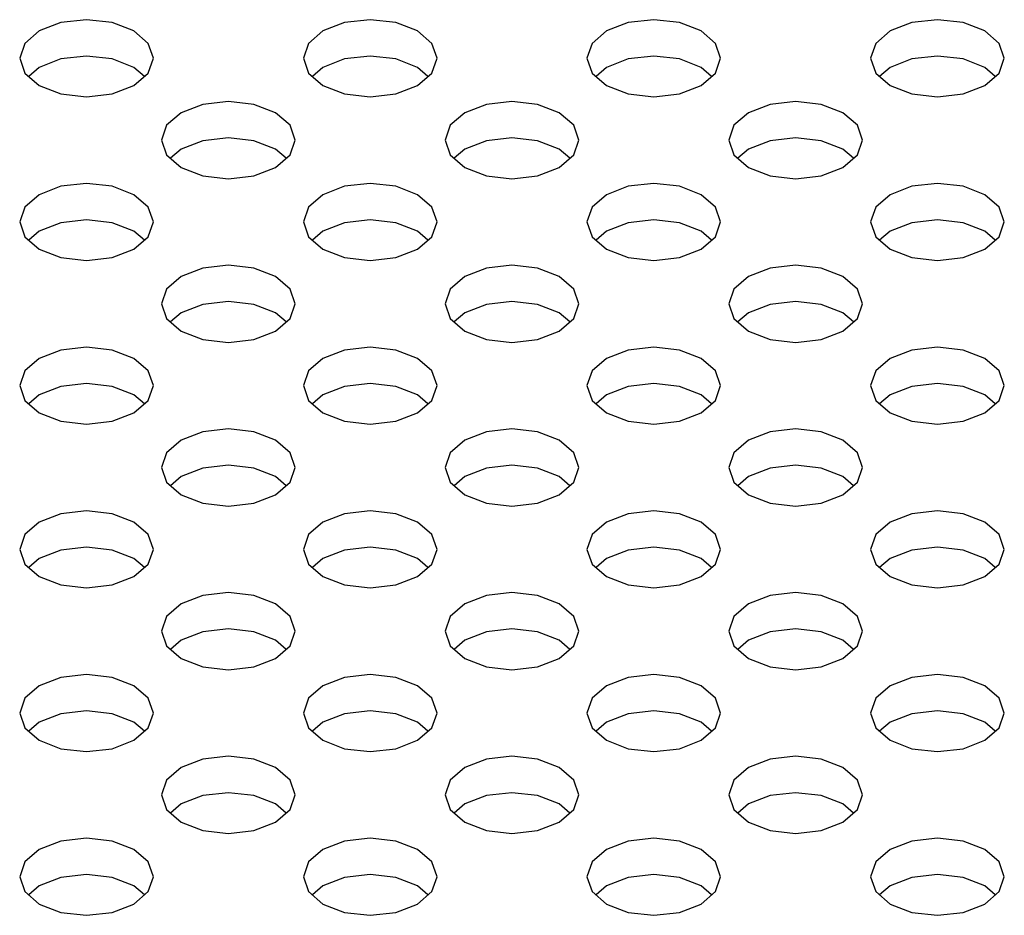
# Model space of a CAD drawing. Header units: inches. Extents: x 0 to 34, y 0 to 22.
# Tile 19 of 67: x 4.13 to 4.417, y 9.947 to 10.208. Entities that reach past the tile are written whole.
import ezdxf

# ---------------------------------------------------------------- set-up
doc = ezdxf.new("R2010")
doc.units = ezdxf.units.IN
doc.header["$LTSCALE"] = 1.87
doc.header["$MEASUREMENT"] = 0
doc.layers.get('0').update_dxf_attribs({"linetype": 'CONTINUOUS'})

msp = doc.modelspace()

# ---------------------------------------------------------------- linework, layer by layer
at = {"color": 2, "linetype": 'CONTINUOUS'}
for p, q in [((4.14231, 10.20697), (4.13599, 10.20454)), ((4.14975, 10.20783), (4.14231, 10.20697)), ((4.1572, 10.20697), (4.14975, 10.20783)), ((4.16351, 10.20454), (4.1572, 10.20697)), ((4.22487, 10.20697), (4.21856, 10.20454)), ((4.23232, 10.20783), (4.22487, 10.20697)), ((4.23977, 10.20697), (4.23232, 10.20783)), ((4.24608, 10.20454), (4.23977, 10.20697)), ((4.30744, 10.20697), (4.30112, 10.20454)), ((4.31488, 10.20783), (4.30744, 10.20697)), ((4.32233, 10.20697), (4.31488, 10.20783)), ((4.32864, 10.20454), (4.32233, 10.20697)), ((4.39, 10.20697), (4.38369, 10.20454)), ((4.39745, 10.20783), (4.39, 10.20697)), ((4.4049, 10.20697), (4.39745, 10.20783)), ((4.41121, 10.20454), (4.4049, 10.20697)), ((4.13599, 10.20454), (4.13177, 10.20089)), ((4.16773, 10.20089), (4.16351, 10.20454)), ((4.21856, 10.20454), (4.21434, 10.20089)), ((4.2503, 10.20089), (4.24608, 10.20454)), ((4.30112, 10.20454), (4.2969, 10.20089)), ((4.33286, 10.20089), (4.32864, 10.20454)), ((4.38369, 10.20454), (4.37947, 10.20089)), ((4.41543, 10.20089), (4.41121, 10.20454)), ((4.13177, 10.20089), (4.13029, 10.19659)), ((4.16921, 10.19659), (4.16773, 10.20089)), ((4.21434, 10.20089), (4.21286, 10.19659)), ((4.25178, 10.19659), (4.2503, 10.20089)), ((4.2969, 10.20089), (4.29542, 10.19659)), ((4.33434, 10.19659), (4.33286, 10.20089)), ((4.37947, 10.20089), (4.37799, 10.19659)), ((4.41691, 10.19659), (4.41543, 10.20089)), ((4.13029, 10.19659), (4.13177, 10.19229)), ((4.14231, 10.19638), (4.13599, 10.19394)), ((4.14975, 10.19723), (4.14231, 10.19638)), ((4.1572, 10.19638), (4.14975, 10.19723)), ((4.16351, 10.19394), (4.1572, 10.19638)), ((4.16773, 10.19229), (4.16921, 10.19659)), ((4.21286, 10.19659), (4.21434, 10.19229)), ((4.22487, 10.19638), (4.21856, 10.19394)), ((4.23232, 10.19723), (4.22487, 10.19638)), ((4.23977, 10.19638), (4.23232, 10.19723)), ((4.24608, 10.19394), (4.23977, 10.19638)), ((4.2503, 10.19229), (4.25178, 10.19659)), ((4.29542, 10.19659), (4.2969, 10.19229)), ((4.30744, 10.19638), (4.30112, 10.19394)), ((4.31488, 10.19723), (4.30744, 10.19638)), ((4.32233, 10.19638), (4.31488, 10.19723)), ((4.32864, 10.19394), (4.32233, 10.19638)), ((4.33286, 10.19229), (4.33434, 10.19659)), ((4.37799, 10.19659), (4.37947, 10.19229)), ((4.39, 10.19638), (4.38369, 10.19394)), ((4.39745, 10.19723), (4.39, 10.19638)), ((4.4049, 10.19638), (4.39745, 10.19723)), ((4.41121, 10.19394), (4.4049, 10.19638)), ((4.41543, 10.19229), (4.41691, 10.19659)), ((4.13177, 10.19229), (4.13599, 10.18865)), ((4.13599, 10.19394), (4.13293, 10.19129)), ((4.16658, 10.19129), (4.16351, 10.19394)), ((4.16351, 10.18865), (4.16773, 10.19229)), ((4.21434, 10.19229), (4.21856, 10.18865)), ((4.21856, 10.19394), (4.21549, 10.19129)), ((4.24914, 10.19129), (4.24608, 10.19394)), ((4.24608, 10.18865), (4.2503, 10.19229)), ((4.2969, 10.19229), (4.30112, 10.18865)), ((4.30112, 10.19394), (4.29806, 10.19129)), ((4.33171, 10.19129), (4.32864, 10.19394)), ((4.32864, 10.18865), (4.33286, 10.19229)), ((4.37947, 10.19229), (4.38369, 10.18865)), ((4.38369, 10.19394), (4.38062, 10.19129)), ((4.41427, 10.19129), (4.41121, 10.19394)), ((4.41121, 10.18865), (4.41543, 10.19229)), ((4.13599, 10.18865), (4.14231, 10.18621)), ((4.1572, 10.18621), (4.16351, 10.18865)), ((4.21856, 10.18865), (4.22487, 10.18621)), ((4.23977, 10.18621), (4.24608, 10.18865)), ((4.30112, 10.18865), (4.30744, 10.18621)), ((4.32233, 10.18621), (4.32864, 10.18865)), ((4.38369, 10.18865), (4.39, 10.18621)), ((4.4049, 10.18621), (4.41121, 10.18865)), ((4.14231, 10.18621), (4.14975, 10.18535)), ((4.14975, 10.18535), (4.1572, 10.18621)), ((4.19104, 10.18399), (4.18359, 10.18314)), ((4.19848, 10.18314), (4.19104, 10.18399)), ((4.22487, 10.18621), (4.23232, 10.18535)), ((4.23232, 10.18535), (4.23977, 10.18621)), ((4.2736, 10.18399), (4.26615, 10.18314)), ((4.28105, 10.18314), (4.2736, 10.18399)), ((4.30744, 10.18621), (4.31488, 10.18535)), ((4.31488, 10.18535), (4.32233, 10.18621)), ((4.35617, 10.18399), (4.34872, 10.18314)), ((4.36361, 10.18314), (4.35617, 10.18399)), ((4.39, 10.18621), (4.39745, 10.18535)), ((4.39745, 10.18535), (4.4049, 10.18621)), ((4.17727, 10.1807), (4.17306, 10.17706)), ((4.18359, 10.18314), (4.17727, 10.1807)), ((4.2048, 10.1807), (4.19848, 10.18314)), ((4.20901, 10.17706), (4.2048, 10.1807)), ((4.25984, 10.1807), (4.25562, 10.17706)), ((4.26615, 10.18314), (4.25984, 10.1807)), ((4.28736, 10.1807), (4.28105, 10.18314)), ((4.29158, 10.17706), (4.28736, 10.1807)), ((4.3424, 10.1807), (4.33819, 10.17706)), ((4.34872, 10.18314), (4.3424, 10.1807)), ((4.36993, 10.1807), (4.36361, 10.18314)), ((4.37414, 10.17706), (4.36993, 10.1807)), ((4.17306, 10.17706), (4.17157, 10.17276)), ((4.2105, 10.17276), (4.20901, 10.17706)), ((4.25562, 10.17706), (4.25414, 10.17276)), ((4.29306, 10.17276), (4.29158, 10.17706)), ((4.33819, 10.17706), (4.3367, 10.17276)), ((4.37563, 10.17276), (4.37414, 10.17706)), ((4.17157, 10.17276), (4.17306, 10.16846)), ((4.18359, 10.17254), (4.17727, 10.17011)), ((4.19104, 10.1734), (4.18359, 10.17254)), ((4.19848, 10.17254), (4.19104, 10.1734)), ((4.2048, 10.17011), (4.19848, 10.17254)), ((4.20901, 10.16846), (4.2105, 10.17276)), ((4.25414, 10.17276), (4.25562, 10.16846)), ((4.26615, 10.17254), (4.25984, 10.17011)), ((4.2736, 10.1734), (4.26615, 10.17254)), ((4.28105, 10.17254), (4.2736, 10.1734)), ((4.28736, 10.17011), (4.28105, 10.17254)), ((4.29158, 10.16846), (4.29306, 10.17276)), ((4.3367, 10.17276), (4.33819, 10.16846)), ((4.34872, 10.17254), (4.3424, 10.17011)), ((4.35617, 10.1734), (4.34872, 10.17254)), ((4.36361, 10.17254), (4.35617, 10.1734)), ((4.36993, 10.17011), (4.36361, 10.17254)), ((4.37414, 10.16846), (4.37563, 10.17276)), ((4.17727, 10.17011), (4.17421, 10.16746)), ((4.20786, 10.16746), (4.2048, 10.17011)), ((4.25984, 10.17011), (4.25677, 10.16746)), ((4.29043, 10.16746), (4.28736, 10.17011)), ((4.3424, 10.17011), (4.33934, 10.16746)), ((4.37299, 10.16746), (4.36993, 10.17011)), ((4.17306, 10.16846), (4.17727, 10.16481)), ((4.2048, 10.16481), (4.20901, 10.16846)), ((4.25562, 10.16846), (4.25984, 10.16481)), ((4.28736, 10.16481), (4.29158, 10.16846)), ((4.33819, 10.16846), (4.3424, 10.16481)), ((4.36993, 10.16481), (4.37414, 10.16846)), ((4.17727, 10.16481), (4.18359, 10.16237)), ((4.19848, 10.16237), (4.2048, 10.16481)), ((4.25984, 10.16481), (4.26615, 10.16237)), ((4.28105, 10.16237), (4.28736, 10.16481)), ((4.3424, 10.16481), (4.34872, 10.16237)), ((4.36361, 10.16237), (4.36993, 10.16481)), ((4.18359, 10.16237), (4.19104, 10.16152)), ((4.19104, 10.16152), (4.19848, 10.16237)), ((4.26615, 10.16237), (4.2736, 10.16152)), ((4.2736, 10.16152), (4.28105, 10.16237)), ((4.34872, 10.16237), (4.35617, 10.16152)), ((4.35617, 10.16152), (4.36361, 10.16237)), ((4.14231, 10.1593), (4.13599, 10.15686)), ((4.14975, 10.16016), (4.14231, 10.1593)), ((4.1572, 10.1593), (4.14975, 10.16016)), ((4.16351, 10.15686), (4.1572, 10.1593)), ((4.22487, 10.1593), (4.21856, 10.15686)), ((4.23232, 10.16016), (4.22487, 10.1593)), ((4.23977, 10.1593), (4.23232, 10.16016)), ((4.24608, 10.15686), (4.23977, 10.1593)), ((4.30744, 10.1593), (4.30112, 10.15686)), ((4.31488, 10.16016), (4.30744, 10.1593)), ((4.32233, 10.1593), (4.31488, 10.16016)), ((4.32864, 10.15686), (4.32233, 10.1593)), ((4.39, 10.1593), (4.38369, 10.15686)), ((4.39745, 10.16016), (4.39, 10.1593)), ((4.4049, 10.1593), (4.39745, 10.16016)), ((4.41121, 10.15686), (4.4049, 10.1593)), ((4.13599, 10.15686), (4.13177, 10.15322)), ((4.16773, 10.15322), (4.16351, 10.15686)), ((4.21856, 10.15686), (4.21434, 10.15322)), ((4.2503, 10.15322), (4.24608, 10.15686)), ((4.30112, 10.15686), (4.2969, 10.15322)), ((4.33286, 10.15322), (4.32864, 10.15686)), ((4.38369, 10.15686), (4.37947, 10.15322)), ((4.41543, 10.15322), (4.41121, 10.15686)), ((4.13177, 10.15322), (4.13029, 10.14892)), ((4.16921, 10.14892), (4.16773, 10.15322)), ((4.21434, 10.15322), (4.21286, 10.14892)), ((4.25178, 10.14892), (4.2503, 10.15322)), ((4.2969, 10.15322), (4.29542, 10.14892)), ((4.33434, 10.14892), (4.33286, 10.15322)), ((4.37947, 10.15322), (4.37799, 10.14892)), ((4.41691, 10.14892), (4.41543, 10.15322)), ((4.14975, 10.14956), (4.14231, 10.14871)), ((4.1572, 10.14871), (4.14975, 10.14956)), ((4.23232, 10.14956), (4.22487, 10.14871)), ((4.23977, 10.14871), (4.23232, 10.14956)), ((4.31488, 10.14956), (4.30744, 10.14871)), ((4.32233, 10.14871), (4.31488, 10.14956)), ((4.39745, 10.14956), (4.39, 10.14871)), ((4.4049, 10.14871), (4.39745, 10.14956)), ((4.13029, 10.14892), (4.13177, 10.14462)), ((4.13599, 10.14627), (4.13293, 10.14362)), ((4.14231, 10.14871), (4.13599, 10.14627)), ((4.16351, 10.14627), (4.1572, 10.14871)), ((4.16658, 10.14362), (4.16351, 10.14627)), ((4.16773, 10.14462), (4.16921, 10.14892)), ((4.21286, 10.14892), (4.21434, 10.14462)), ((4.21856, 10.14627), (4.21549, 10.14362)), ((4.22487, 10.14871), (4.21856, 10.14627)), ((4.24608, 10.14627), (4.23977, 10.14871)), ((4.24914, 10.14362), (4.24608, 10.14627)), ((4.2503, 10.14462), (4.25178, 10.14892)), ((4.29542, 10.14892), (4.2969, 10.14462)), ((4.30112, 10.14627), (4.29806, 10.14362)), ((4.30744, 10.14871), (4.30112, 10.14627)), ((4.32864, 10.14627), (4.32233, 10.14871)), ((4.33171, 10.14362), (4.32864, 10.14627)), ((4.33286, 10.14462), (4.33434, 10.14892)), ((4.37799, 10.14892), (4.37947, 10.14462)), ((4.38369, 10.14627), (4.38062, 10.14362)), ((4.39, 10.14871), (4.38369, 10.14627)), ((4.41121, 10.14627), (4.4049, 10.14871)), ((4.41427, 10.14362), (4.41121, 10.14627)), ((4.41543, 10.14462), (4.41691, 10.14892)), ((4.13177, 10.14462), (4.13599, 10.14097)), ((4.16351, 10.14097), (4.16773, 10.14462)), ((4.21434, 10.14462), (4.21856, 10.14097)), ((4.24608, 10.14097), (4.2503, 10.14462)), ((4.2969, 10.14462), (4.30112, 10.14097)), ((4.32864, 10.14097), (4.33286, 10.14462)), ((4.37947, 10.14462), (4.38369, 10.14097)), ((4.41121, 10.14097), (4.41543, 10.14462)), ((4.13599, 10.14097), (4.14231, 10.13854)), ((4.1572, 10.13854), (4.16351, 10.14097)), ((4.21856, 10.14097), (4.22487, 10.13854)), ((4.23977, 10.13854), (4.24608, 10.14097)), ((4.30112, 10.14097), (4.30744, 10.13854)), ((4.32233, 10.13854), (4.32864, 10.14097)), ((4.38369, 10.14097), (4.39, 10.13854)), ((4.4049, 10.13854), (4.41121, 10.14097)), ((4.14231, 10.13854), (4.14975, 10.13768)), ((4.14975, 10.13768), (4.1572, 10.13854)), ((4.22487, 10.13854), (4.23232, 10.13768)), ((4.23232, 10.13768), (4.23977, 10.13854)), ((4.30744, 10.13854), (4.31488, 10.13768)), ((4.31488, 10.13768), (4.32233, 10.13854)), ((4.39, 10.13854), (4.39745, 10.13768)), ((4.39745, 10.13768), (4.4049, 10.13854)), ((4.18359, 10.13546), (4.17727, 10.13303)), ((4.19104, 10.13632), (4.18359, 10.13546)), ((4.19848, 10.13546), (4.19104, 10.13632)), ((4.2048, 10.13303), (4.19848, 10.13546)), ((4.26615, 10.13546), (4.25984, 10.13303)), ((4.2736, 10.13632), (4.26615, 10.13546)), ((4.28105, 10.13546), (4.2736, 10.13632)), ((4.28736, 10.13303), (4.28105, 10.13546)), ((4.34872, 10.13546), (4.3424, 10.13303)), ((4.35617, 10.13632), (4.34872, 10.13546)), ((4.36361, 10.13546), (4.35617, 10.13632)), ((4.36993, 10.13303), (4.36361, 10.13546)), ((4.17727, 10.13303), (4.17306, 10.12938)), ((4.20901, 10.12938), (4.2048, 10.13303)), ((4.25984, 10.13303), (4.25562, 10.12938)), ((4.29158, 10.12938), (4.28736, 10.13303)), ((4.3424, 10.13303), (4.33819, 10.12938)), ((4.37414, 10.12938), (4.36993, 10.13303)), ((4.17306, 10.12938), (4.17157, 10.12508)), ((4.2105, 10.12508), (4.20901, 10.12938)), ((4.25562, 10.12938), (4.25414, 10.12508)), ((4.29306, 10.12508), (4.29158, 10.12938)), ((4.33819, 10.12938), (4.3367, 10.12508)), ((4.37563, 10.12508), (4.37414, 10.12938)), ((4.17157, 10.12508), (4.17306, 10.12078)), ((4.18359, 10.12487), (4.17727, 10.12244)), ((4.19104, 10.12573), (4.18359, 10.12487)), ((4.19848, 10.12487), (4.19104, 10.12573)), ((4.2048, 10.12244), (4.19848, 10.12487)), ((4.20901, 10.12078), (4.2105, 10.12508)), ((4.25414, 10.12508), (4.25562, 10.12078)), ((4.26615, 10.12487), (4.25984, 10.12244)), ((4.2736, 10.12573), (4.26615, 10.12487)), ((4.28105, 10.12487), (4.2736, 10.12573)), ((4.28736, 10.12244), (4.28105, 10.12487)), ((4.29158, 10.12078), (4.29306, 10.12508)), ((4.3367, 10.12508), (4.33819, 10.12078)), ((4.34872, 10.12487), (4.3424, 10.12244)), ((4.35617, 10.12573), (4.34872, 10.12487)), ((4.36361, 10.12487), (4.35617, 10.12573)), ((4.36993, 10.12244), (4.36361, 10.12487)), ((4.37414, 10.12078), (4.37563, 10.12508)), ((4.17306, 10.12078), (4.17727, 10.11714)), ((4.17727, 10.12244), (4.17421, 10.11979)), ((4.20786, 10.11979), (4.2048, 10.12244)), ((4.2048, 10.11714), (4.20901, 10.12078)), ((4.25562, 10.12078), (4.25984, 10.11714)), ((4.25984, 10.12244), (4.25677, 10.11979)), ((4.29043, 10.11979), (4.28736, 10.12244)), ((4.28736, 10.11714), (4.29158, 10.12078)), ((4.33819, 10.12078), (4.3424, 10.11714)), ((4.3424, 10.12244), (4.33934, 10.11979)), ((4.37299, 10.11979), (4.36993, 10.12244)), ((4.36993, 10.11714), (4.37414, 10.12078)), ((4.17727, 10.11714), (4.18359, 10.1147)), ((4.18359, 10.1147), (4.19104, 10.11385)), ((4.19104, 10.11385), (4.19848, 10.1147)), ((4.19848, 10.1147), (4.2048, 10.11714)), ((4.25984, 10.11714), (4.26615, 10.1147)), ((4.26615, 10.1147), (4.2736, 10.11385)), ((4.2736, 10.11385), (4.28105, 10.1147)), ((4.28105, 10.1147), (4.28736, 10.11714)), ((4.3424, 10.11714), (4.34872, 10.1147)), ((4.34872, 10.1147), (4.35617, 10.11385)), ((4.35617, 10.11385), (4.36361, 10.1147)), ((4.36361, 10.1147), (4.36993, 10.11714)), ((4.14975, 10.11248), (4.14231, 10.11163)), ((4.1572, 10.11163), (4.14975, 10.11248)), ((4.23232, 10.11248), (4.22487, 10.11163)), ((4.23977, 10.11163), (4.23232, 10.11248)), ((4.31488, 10.11248), (4.30744, 10.11163)), ((4.32233, 10.11163), (4.31488, 10.11248)), ((4.39745, 10.11248), (4.39, 10.11163)), ((4.4049, 10.11163), (4.39745, 10.11248)), ((4.13599, 10.10919), (4.13177, 10.10555)), ((4.14231, 10.11163), (4.13599, 10.10919)), ((4.16351, 10.10919), (4.1572, 10.11163)), ((4.16773, 10.10555), (4.16351, 10.10919)), ((4.21856, 10.10919), (4.21434, 10.10555)), ((4.22487, 10.11163), (4.21856, 10.10919)), ((4.24608, 10.10919), (4.23977, 10.11163)), ((4.2503, 10.10555), (4.24608, 10.10919)), ((4.30112, 10.10919), (4.2969, 10.10555)), ((4.30744, 10.11163), (4.30112, 10.10919)), ((4.32864, 10.10919), (4.32233, 10.11163)), ((4.33286, 10.10555), (4.32864, 10.10919)), ((4.38369, 10.10919), (4.37947, 10.10555)), ((4.39, 10.11163), (4.38369, 10.10919)), ((4.41121, 10.10919), (4.4049, 10.11163)), ((4.41543, 10.10555), (4.41121, 10.10919)), ((4.13177, 10.10555), (4.13029, 10.10125)), ((4.16921, 10.10125), (4.16773, 10.10555)), ((4.21434, 10.10555), (4.21286, 10.10125)), ((4.25178, 10.10125), (4.2503, 10.10555)), ((4.2969, 10.10555), (4.29542, 10.10125)), ((4.33434, 10.10125), (4.33286, 10.10555)), ((4.37947, 10.10555), (4.37799, 10.10125)), ((4.41691, 10.10125), (4.41543, 10.10555)), ((4.13029, 10.10125), (4.13177, 10.09695)), ((4.14231, 10.10104), (4.13599, 10.0986)), ((4.14975, 10.10189), (4.14231, 10.10104)), ((4.1572, 10.10104), (4.14975, 10.10189)), ((4.16351, 10.0986), (4.1572, 10.10104)), ((4.16773, 10.09695), (4.16921, 10.10125)), ((4.21286, 10.10125), (4.21434, 10.09695)), ((4.22487, 10.10104), (4.21856, 10.0986)), ((4.23232, 10.10189), (4.22487, 10.10104)), ((4.23977, 10.10104), (4.23232, 10.10189)), ((4.24608, 10.0986), (4.23977, 10.10104)), ((4.2503, 10.09695), (4.25178, 10.10125)), ((4.29542, 10.10125), (4.2969, 10.09695)), ((4.30744, 10.10104), (4.30112, 10.0986)), ((4.31488, 10.10189), (4.30744, 10.10104)), ((4.32233, 10.10104), (4.31488, 10.10189)), ((4.32864, 10.0986), (4.32233, 10.10104)), ((4.33286, 10.09695), (4.33434, 10.10125)), ((4.37799, 10.10125), (4.37947, 10.09695)), ((4.39, 10.10104), (4.38369, 10.0986)), ((4.39745, 10.10189), (4.39, 10.10104)), ((4.4049, 10.10104), (4.39745, 10.10189)), ((4.41121, 10.0986), (4.4049, 10.10104)), ((4.41543, 10.09695), (4.41691, 10.10125)), ((4.13599, 10.0986), (4.13293, 10.09595)), ((4.16658, 10.09595), (4.16351, 10.0986)), ((4.21856, 10.0986), (4.21549, 10.09595)), ((4.24914, 10.09595), (4.24608, 10.0986)), ((4.30112, 10.0986), (4.29806, 10.09595)), ((4.33171, 10.09595), (4.32864, 10.0986)), ((4.38369, 10.0986), (4.38062, 10.09595)), ((4.41427, 10.09595), (4.41121, 10.0986)), ((4.13177, 10.09695), (4.13599, 10.0933)), ((4.16351, 10.0933), (4.16773, 10.09695)), ((4.21434, 10.09695), (4.21856, 10.0933)), ((4.24608, 10.0933), (4.2503, 10.09695)), ((4.2969, 10.09695), (4.30112, 10.0933)), ((4.32864, 10.0933), (4.33286, 10.09695)), ((4.37947, 10.09695), (4.38369, 10.0933)), ((4.41121, 10.0933), (4.41543, 10.09695)), ((4.13599, 10.0933), (4.14231, 10.09087)), ((4.1572, 10.09087), (4.16351, 10.0933)), ((4.21856, 10.0933), (4.22487, 10.09087)), ((4.23977, 10.09087), (4.24608, 10.0933)), ((4.30112, 10.0933), (4.30744, 10.09087)), ((4.32233, 10.09087), (4.32864, 10.0933)), ((4.38369, 10.0933), (4.39, 10.09087)), ((4.4049, 10.09087), (4.41121, 10.0933)), ((4.14231, 10.09087), (4.14975, 10.09001)), ((4.14975, 10.09001), (4.1572, 10.09087)), ((4.22487, 10.09087), (4.23232, 10.09001)), ((4.23232, 10.09001), (4.23977, 10.09087)), ((4.30744, 10.09087), (4.31488, 10.09001)), ((4.31488, 10.09001), (4.32233, 10.09087)), ((4.39, 10.09087), (4.39745, 10.09001)), ((4.39745, 10.09001), (4.4049, 10.09087)), ((4.18359, 10.08779), (4.17727, 10.08536)), ((4.19104, 10.08865), (4.18359, 10.08779)), ((4.19848, 10.08779), (4.19104, 10.08865)), ((4.2048, 10.08536), (4.19848, 10.08779)), ((4.26615, 10.08779), (4.25984, 10.08536)), ((4.2736, 10.08865), (4.26615, 10.08779)), ((4.28105, 10.08779), (4.2736, 10.08865)), ((4.28736, 10.08536), (4.28105, 10.08779)), ((4.34872, 10.08779), (4.3424, 10.08536)), ((4.35617, 10.08865), (4.34872, 10.08779)), ((4.36361, 10.08779), (4.35617, 10.08865)), ((4.36993, 10.08536), (4.36361, 10.08779)), ((4.17727, 10.08536), (4.17306, 10.08171)), ((4.20901, 10.08171), (4.2048, 10.08536)), ((4.25984, 10.08536), (4.25562, 10.08171)), ((4.29158, 10.08171), (4.28736, 10.08536)), ((4.3424, 10.08536), (4.33819, 10.08171)), ((4.37414, 10.08171), (4.36993, 10.08536)), ((4.17306, 10.08171), (4.17157, 10.07741)), ((4.2105, 10.07741), (4.20901, 10.08171)), ((4.25562, 10.08171), (4.25414, 10.07741)), ((4.29306, 10.07741), (4.29158, 10.08171)), ((4.33819, 10.08171), (4.3367, 10.07741)), ((4.37563, 10.07741), (4.37414, 10.08171)), ((4.19104, 10.07806), (4.18359, 10.0772)), ((4.19848, 10.0772), (4.19104, 10.07806)), ((4.2736, 10.07806), (4.26615, 10.0772)), ((4.28105, 10.0772), (4.2736, 10.07806)), ((4.35617, 10.07806), (4.34872, 10.0772)), ((4.36361, 10.0772), (4.35617, 10.07806)), ((4.17157, 10.07741), (4.17306, 10.07311)), ((4.17727, 10.07476), (4.17421, 10.07212)), ((4.18359, 10.0772), (4.17727, 10.07476)), ((4.2048, 10.07476), (4.19848, 10.0772)), ((4.20786, 10.07212), (4.2048, 10.07476)), ((4.20901, 10.07311), (4.2105, 10.07741)), ((4.25414, 10.07741), (4.25562, 10.07311)), ((4.25984, 10.07476), (4.25677, 10.07212)), ((4.26615, 10.0772), (4.25984, 10.07476)), ((4.28736, 10.07476), (4.28105, 10.0772)), ((4.29043, 10.07212), (4.28736, 10.07476)), ((4.29158, 10.07311), (4.29306, 10.07741)), ((4.3367, 10.07741), (4.33819, 10.07311)), ((4.3424, 10.07476), (4.33934, 10.07212)), ((4.34872, 10.0772), (4.3424, 10.07476)), ((4.36993, 10.07476), (4.36361, 10.0772)), ((4.37299, 10.07212), (4.36993, 10.07476)), ((4.37414, 10.07311), (4.37563, 10.07741)), ((4.17306, 10.07311), (4.17727, 10.06947)), ((4.2048, 10.06947), (4.20901, 10.07311)), ((4.25562, 10.07311), (4.25984, 10.06947)), ((4.28736, 10.06947), (4.29158, 10.07311)), ((4.33819, 10.07311), (4.3424, 10.06947)), ((4.36993, 10.06947), (4.37414, 10.07311)), ((4.17727, 10.06947), (4.18359, 10.06703)), ((4.19848, 10.06703), (4.2048, 10.06947)), ((4.25984, 10.06947), (4.26615, 10.06703)), ((4.28105, 10.06703), (4.28736, 10.06947)), ((4.3424, 10.06947), (4.34872, 10.06703)), ((4.36361, 10.06703), (4.36993, 10.06947)), ((4.18359, 10.06703), (4.19104, 10.06618)), ((4.19104, 10.06618), (4.19848, 10.06703)), ((4.26615, 10.06703), (4.2736, 10.06618)), ((4.2736, 10.06618), (4.28105, 10.06703)), ((4.34872, 10.06703), (4.35617, 10.06618)), ((4.35617, 10.06618), (4.36361, 10.06703)), ((4.14231, 10.06396), (4.13599, 10.06152)), ((4.14975, 10.06481), (4.14231, 10.06396)), ((4.1572, 10.06396), (4.14975, 10.06481)), ((4.16351, 10.06152), (4.1572, 10.06396)), ((4.22487, 10.06396), (4.21856, 10.06152)), ((4.23232, 10.06481), (4.22487, 10.06396)), ((4.23977, 10.06396), (4.23232, 10.06481)), ((4.24608, 10.06152), (4.23977, 10.06396)), ((4.30744, 10.06396), (4.30112, 10.06152)), ((4.31488, 10.06481), (4.30744, 10.06396)), ((4.32233, 10.06396), (4.31488, 10.06481)), ((4.32864, 10.06152), (4.32233, 10.06396)), ((4.39, 10.06396), (4.38369, 10.06152)), ((4.39745, 10.06481), (4.39, 10.06396)), ((4.4049, 10.06396), (4.39745, 10.06481)), ((4.41121, 10.06152), (4.4049, 10.06396)), ((4.13599, 10.06152), (4.13177, 10.05788)), ((4.16773, 10.05788), (4.16351, 10.06152)), ((4.21856, 10.06152), (4.21434, 10.05788)), ((4.2503, 10.05788), (4.24608, 10.06152)), ((4.30112, 10.06152), (4.2969, 10.05788)), ((4.33286, 10.05788), (4.32864, 10.06152)), ((4.38369, 10.06152), (4.37947, 10.05788)), ((4.41543, 10.05788), (4.41121, 10.06152)), ((4.13177, 10.05788), (4.13029, 10.05358)), ((4.16921, 10.05358), (4.16773, 10.05788)), ((4.21434, 10.05788), (4.21286, 10.05358)), ((4.25178, 10.05358), (4.2503, 10.05788)), ((4.2969, 10.05788), (4.29542, 10.05358)), ((4.33434, 10.05358), (4.33286, 10.05788)), ((4.37947, 10.05788), (4.37799, 10.05358)), ((4.41691, 10.05358), (4.41543, 10.05788)), ((4.13029, 10.05358), (4.13177, 10.04928)), ((4.14231, 10.05336), (4.13599, 10.05093)), ((4.14975, 10.05422), (4.14231, 10.05336)), ((4.1572, 10.05336), (4.14975, 10.05422)), ((4.16351, 10.05093), (4.1572, 10.05336)), ((4.16773, 10.04928), (4.16921, 10.05358)), ((4.21286, 10.05358), (4.21434, 10.04928)), ((4.22487, 10.05336), (4.21856, 10.05093)), ((4.23232, 10.05422), (4.22487, 10.05336)), ((4.23977, 10.05336), (4.23232, 10.05422)), ((4.24608, 10.05093), (4.23977, 10.05336)), ((4.2503, 10.04928), (4.25178, 10.05358)), ((4.29542, 10.05358), (4.2969, 10.04928)), ((4.30744, 10.05336), (4.30112, 10.05093)), ((4.31488, 10.05422), (4.30744, 10.05336)), ((4.32233, 10.05336), (4.31488, 10.05422)), ((4.32864, 10.05093), (4.32233, 10.05336)), ((4.33286, 10.04928), (4.33434, 10.05358)), ((4.37799, 10.05358), (4.37947, 10.04928)), ((4.39, 10.05336), (4.38369, 10.05093)), ((4.39745, 10.05422), (4.39, 10.05336)), ((4.4049, 10.05336), (4.39745, 10.05422)), ((4.41121, 10.05093), (4.4049, 10.05336)), ((4.41543, 10.04928), (4.41691, 10.05358)), ((4.13177, 10.04928), (4.13599, 10.04563)), ((4.13599, 10.05093), (4.13293, 10.04828)), ((4.16658, 10.04828), (4.16351, 10.05093)), ((4.16351, 10.04563), (4.16773, 10.04928)), ((4.21434, 10.04928), (4.21856, 10.04563)), ((4.21856, 10.05093), (4.21549, 10.04828)), ((4.24914, 10.04828), (4.24608, 10.05093)), ((4.24608, 10.04563), (4.2503, 10.04928)), ((4.2969, 10.04928), (4.30112, 10.04563)), ((4.30112, 10.05093), (4.29806, 10.04828)), ((4.33171, 10.04828), (4.32864, 10.05093)), ((4.32864, 10.04563), (4.33286, 10.04928)), ((4.37947, 10.04928), (4.38369, 10.04563)), ((4.38369, 10.05093), (4.38062, 10.04828)), ((4.41427, 10.04828), (4.41121, 10.05093)), ((4.41121, 10.04563), (4.41543, 10.04928)), ((4.13599, 10.04563), (4.14231, 10.0432)), ((4.14231, 10.0432), (4.14975, 10.04234)), ((4.14975, 10.04234), (4.1572, 10.0432)), ((4.1572, 10.0432), (4.16351, 10.04563)), ((4.21856, 10.04563), (4.22487, 10.0432)), ((4.22487, 10.0432), (4.23232, 10.04234)), ((4.23232, 10.04234), (4.23977, 10.0432)), ((4.23977, 10.0432), (4.24608, 10.04563)), ((4.30112, 10.04563), (4.30744, 10.0432)), ((4.30744, 10.0432), (4.31488, 10.04234)), ((4.31488, 10.04234), (4.32233, 10.0432)), ((4.32233, 10.0432), (4.32864, 10.04563)), ((4.38369, 10.04563), (4.39, 10.0432)), ((4.39, 10.0432), (4.39745, 10.04234)), ((4.39745, 10.04234), (4.4049, 10.0432)), ((4.4049, 10.0432), (4.41121, 10.04563)), ((4.19104, 10.04098), (4.18359, 10.04012)), ((4.19848, 10.04012), (4.19104, 10.04098)), ((4.2736, 10.04098), (4.26615, 10.04012)), ((4.28105, 10.04012), (4.2736, 10.04098)), ((4.35617, 10.04098), (4.34872, 10.04012)), ((4.36361, 10.04012), (4.35617, 10.04098)), ((4.17727, 10.03769), (4.17306, 10.03404)), ((4.18359, 10.04012), (4.17727, 10.03769)), ((4.2048, 10.03769), (4.19848, 10.04012)), ((4.20901, 10.03404), (4.2048, 10.03769)), ((4.25984, 10.03769), (4.25562, 10.03404)), ((4.26615, 10.04012), (4.25984, 10.03769)), ((4.28736, 10.03769), (4.28105, 10.04012)), ((4.29158, 10.03404), (4.28736, 10.03769)), ((4.3424, 10.03769), (4.33819, 10.03404)), ((4.34872, 10.04012), (4.3424, 10.03769)), ((4.36993, 10.03769), (4.36361, 10.04012)), ((4.37414, 10.03404), (4.36993, 10.03769)), ((4.17306, 10.03404), (4.17157, 10.02974)), ((4.2105, 10.02974), (4.20901, 10.03404)), ((4.25562, 10.03404), (4.25414, 10.02974)), ((4.29306, 10.02974), (4.29158, 10.03404)), ((4.33819, 10.03404), (4.3367, 10.02974)), ((4.37563, 10.02974), (4.37414, 10.03404)), ((4.17157, 10.02974), (4.17306, 10.02544)), ((4.18359, 10.02953), (4.17727, 10.02709)), ((4.19104, 10.03038), (4.18359, 10.02953)), ((4.19848, 10.02953), (4.19104, 10.03038)), ((4.2048, 10.02709), (4.19848, 10.02953)), ((4.20901, 10.02544), (4.2105, 10.02974)), ((4.25414, 10.02974), (4.25562, 10.02544)), ((4.26615, 10.02953), (4.25984, 10.02709)), ((4.2736, 10.03038), (4.26615, 10.02953)), ((4.28105, 10.02953), (4.2736, 10.03038)), ((4.28736, 10.02709), (4.28105, 10.02953)), ((4.29158, 10.02544), (4.29306, 10.02974)), ((4.3367, 10.02974), (4.33819, 10.02544)), ((4.34872, 10.02953), (4.3424, 10.02709)), ((4.35617, 10.03038), (4.34872, 10.02953)), ((4.36361, 10.02953), (4.35617, 10.03038)), ((4.36993, 10.02709), (4.36361, 10.02953)), ((4.37414, 10.02544), (4.37563, 10.02974)), ((4.17727, 10.02709), (4.17421, 10.02444)), ((4.20786, 10.02444), (4.2048, 10.02709)), ((4.25984, 10.02709), (4.25677, 10.02444)), ((4.29043, 10.02444), (4.28736, 10.02709)), ((4.3424, 10.02709), (4.33934, 10.02444)), ((4.37299, 10.02444), (4.36993, 10.02709)), ((4.17306, 10.02544), (4.17727, 10.0218)), ((4.2048, 10.0218), (4.20901, 10.02544)), ((4.25562, 10.02544), (4.25984, 10.0218)), ((4.28736, 10.0218), (4.29158, 10.02544)), ((4.33819, 10.02544), (4.3424, 10.0218)), ((4.36993, 10.0218), (4.37414, 10.02544)), ((4.17727, 10.0218), (4.18359, 10.01936)), ((4.19848, 10.01936), (4.2048, 10.0218)), ((4.25984, 10.0218), (4.26615, 10.01936)), ((4.28105, 10.01936), (4.28736, 10.0218)), ((4.3424, 10.0218), (4.34872, 10.01936)), ((4.36361, 10.01936), (4.36993, 10.0218)), ((4.18359, 10.01936), (4.19104, 10.0185)), ((4.19104, 10.0185), (4.19848, 10.01936)), ((4.26615, 10.01936), (4.2736, 10.0185)), ((4.2736, 10.0185), (4.28105, 10.01936)), ((4.34872, 10.01936), (4.35617, 10.0185)), ((4.35617, 10.0185), (4.36361, 10.01936)), ((4.14231, 10.01629), (4.13599, 10.01385)), ((4.14975, 10.01714), (4.14231, 10.01629)), ((4.1572, 10.01629), (4.14975, 10.01714)), ((4.16351, 10.01385), (4.1572, 10.01629)), ((4.22487, 10.01629), (4.21856, 10.01385)), ((4.23232, 10.01714), (4.22487, 10.01629)), ((4.23977, 10.01629), (4.23232, 10.01714)), ((4.24608, 10.01385), (4.23977, 10.01629)), ((4.30744, 10.01629), (4.30112, 10.01385)), ((4.31488, 10.01714), (4.30744, 10.01629)), ((4.32233, 10.01629), (4.31488, 10.01714)), ((4.32864, 10.01385), (4.32233, 10.01629)), ((4.39, 10.01629), (4.38369, 10.01385)), ((4.39745, 10.01714), (4.39, 10.01629)), ((4.4049, 10.01629), (4.39745, 10.01714)), ((4.41121, 10.01385), (4.4049, 10.01629)), ((4.13599, 10.01385), (4.13177, 10.0102)), ((4.16773, 10.0102), (4.16351, 10.01385)), ((4.21856, 10.01385), (4.21434, 10.0102)), ((4.2503, 10.0102), (4.24608, 10.01385)), ((4.30112, 10.01385), (4.2969, 10.0102)), ((4.33286, 10.0102), (4.32864, 10.01385)), ((4.38369, 10.01385), (4.37947, 10.0102)), ((4.41543, 10.0102), (4.41121, 10.01385)), ((4.13177, 10.0102), (4.13029, 10.0059)), ((4.16921, 10.0059), (4.16773, 10.0102)), ((4.21434, 10.0102), (4.21286, 10.0059)), ((4.25178, 10.0059), (4.2503, 10.0102)), ((4.2969, 10.0102), (4.29542, 10.0059)), ((4.33434, 10.0059), (4.33286, 10.0102)), ((4.37947, 10.0102), (4.37799, 10.0059)), ((4.41691, 10.0059), (4.41543, 10.0102)), ((4.13029, 10.0059), (4.13177, 10.0016)), ((4.14975, 10.00655), (4.14231, 10.00569)), ((4.1572, 10.00569), (4.14975, 10.00655)), ((4.16773, 10.0016), (4.16921, 10.0059)), ((4.21286, 10.0059), (4.21434, 10.0016)), ((4.23232, 10.00655), (4.22487, 10.00569)), ((4.23977, 10.00569), (4.23232, 10.00655)), ((4.2503, 10.0016), (4.25178, 10.0059)), ((4.29542, 10.0059), (4.2969, 10.0016)), ((4.31488, 10.00655), (4.30744, 10.00569)), ((4.32233, 10.00569), (4.31488, 10.00655)), ((4.33286, 10.0016), (4.33434, 10.0059)), ((4.37799, 10.0059), (4.37947, 10.0016)), ((4.39745, 10.00655), (4.39, 10.00569)), ((4.4049, 10.00569), (4.39745, 10.00655)), ((4.41543, 10.0016), (4.41691, 10.0059)), ((4.13599, 10.00326), (4.13293, 10.00061)), ((4.14231, 10.00569), (4.13599, 10.00326)), ((4.16351, 10.00326), (4.1572, 10.00569)), ((4.16658, 10.00061), (4.16351, 10.00326)), ((4.21856, 10.00326), (4.21549, 10.00061)), ((4.22487, 10.00569), (4.21856, 10.00326)), ((4.24608, 10.00326), (4.23977, 10.00569)), ((4.24914, 10.00061), (4.24608, 10.00326)), ((4.30112, 10.00326), (4.29806, 10.00061)), ((4.30744, 10.00569), (4.30112, 10.00326)), ((4.32864, 10.00326), (4.32233, 10.00569)), ((4.33171, 10.00061), (4.32864, 10.00326)), ((4.38369, 10.00326), (4.38062, 10.00061)), ((4.39, 10.00569), (4.38369, 10.00326)), ((4.41121, 10.00326), (4.4049, 10.00569)), ((4.41427, 10.00061), (4.41121, 10.00326)), ((4.13177, 10.0016), (4.13599, 9.99796)), ((4.16351, 9.99796), (4.16773, 10.0016)), ((4.21434, 10.0016), (4.21856, 9.99796)), ((4.24608, 9.99796), (4.2503, 10.0016)), ((4.2969, 10.0016), (4.30112, 9.99796)), ((4.32864, 9.99796), (4.33286, 10.0016)), ((4.37947, 10.0016), (4.38369, 9.99796)), ((4.41121, 9.99796), (4.41543, 10.0016)), ((4.13599, 9.99796), (4.14231, 9.99552)), ((4.1572, 9.99552), (4.16351, 9.99796)), ((4.21856, 9.99796), (4.22487, 9.99552)), ((4.23977, 9.99552), (4.24608, 9.99796)), ((4.30112, 9.99796), (4.30744, 9.99552)), ((4.32233, 9.99552), (4.32864, 9.99796)), ((4.38369, 9.99796), (4.39, 9.99552)), ((4.4049, 9.99552), (4.41121, 9.99796)), ((4.14231, 9.99552), (4.14975, 9.99467)), ((4.14975, 9.99467), (4.1572, 9.99552)), ((4.22487, 9.99552), (4.23232, 9.99467)), ((4.23232, 9.99467), (4.23977, 9.99552)), ((4.30744, 9.99552), (4.31488, 9.99467)), ((4.31488, 9.99467), (4.32233, 9.99552)), ((4.39, 9.99552), (4.39745, 9.99467)), ((4.39745, 9.99467), (4.4049, 9.99552)), ((4.18359, 9.99245), (4.17727, 9.99001)), ((4.19104, 9.99331), (4.18359, 9.99245)), ((4.19848, 9.99245), (4.19104, 9.99331)), ((4.2048, 9.99001), (4.19848, 9.99245)), ((4.26615, 9.99245), (4.25984, 9.99001)), ((4.2736, 9.99331), (4.26615, 9.99245)), ((4.28105, 9.99245), (4.2736, 9.99331)), ((4.28736, 9.99001), (4.28105, 9.99245)), ((4.34872, 9.99245), (4.3424, 9.99001)), ((4.35617, 9.99331), (4.34872, 9.99245)), ((4.36361, 9.99245), (4.35617, 9.99331)), ((4.36993, 9.99001), (4.36361, 9.99245)), ((4.17727, 9.99001), (4.17306, 9.98637)), ((4.20901, 9.98637), (4.2048, 9.99001)), ((4.25984, 9.99001), (4.25562, 9.98637)), ((4.29158, 9.98637), (4.28736, 9.99001)), ((4.3424, 9.99001), (4.33819, 9.98637)), ((4.37414, 9.98637), (4.36993, 9.99001)), ((4.17306, 9.98637), (4.17157, 9.98207)), ((4.2105, 9.98207), (4.20901, 9.98637)), ((4.25562, 9.98637), (4.25414, 9.98207)), ((4.29306, 9.98207), (4.29158, 9.98637)), ((4.33819, 9.98637), (4.3367, 9.98207)), ((4.37563, 9.98207), (4.37414, 9.98637)), ((4.17157, 9.98207), (4.17306, 9.97777)), ((4.18359, 9.98186), (4.17727, 9.97942)), ((4.19104, 9.98271), (4.18359, 9.98186)), ((4.19848, 9.98186), (4.19104, 9.98271)), ((4.2048, 9.97942), (4.19848, 9.98186)), ((4.20901, 9.97777), (4.2105, 9.98207)), ((4.25414, 9.98207), (4.25562, 9.97777)), ((4.26615, 9.98186), (4.25984, 9.97942)), ((4.2736, 9.98271), (4.26615, 9.98186)), ((4.28105, 9.98186), (4.2736, 9.98271)), ((4.28736, 9.97942), (4.28105, 9.98186)), ((4.29158, 9.97777), (4.29306, 9.98207)), ((4.3367, 9.98207), (4.33819, 9.97777)), ((4.34872, 9.98186), (4.3424, 9.97942)), ((4.35617, 9.98271), (4.34872, 9.98186)), ((4.36361, 9.98186), (4.35617, 9.98271)), ((4.36993, 9.97942), (4.36361, 9.98186)), ((4.37414, 9.97777), (4.37563, 9.98207)), ((4.17306, 9.97777), (4.17727, 9.97412)), ((4.17727, 9.97942), (4.17421, 9.97677)), ((4.20786, 9.97677), (4.2048, 9.97942)), ((4.2048, 9.97412), (4.20901, 9.97777)), ((4.25562, 9.97777), (4.25984, 9.97412)), ((4.25984, 9.97942), (4.25677, 9.97677)), ((4.29043, 9.97677), (4.28736, 9.97942)), ((4.28736, 9.97412), (4.29158, 9.97777)), ((4.33819, 9.97777), (4.3424, 9.97412)), ((4.3424, 9.97942), (4.33934, 9.97677)), ((4.37299, 9.97677), (4.36993, 9.97942)), ((4.36993, 9.97412), (4.37414, 9.97777)), ((4.17727, 9.97412), (4.18359, 9.97169)), ((4.18359, 9.97169), (4.19104, 9.97083)), ((4.19104, 9.97083), (4.19848, 9.97169)), ((4.19848, 9.97169), (4.2048, 9.97412)), ((4.25984, 9.97412), (4.26615, 9.97169)), ((4.26615, 9.97169), (4.2736, 9.97083)), ((4.2736, 9.97083), (4.28105, 9.97169)), ((4.28105, 9.97169), (4.28736, 9.97412)), ((4.3424, 9.97412), (4.34872, 9.97169)), ((4.34872, 9.97169), (4.35617, 9.97083)), ((4.35617, 9.97083), (4.36361, 9.97169)), ((4.36361, 9.97169), (4.36993, 9.97412)), ((4.14231, 9.96861), (4.13599, 9.96618)), ((4.14975, 9.96947), (4.14231, 9.96861)), ((4.1572, 9.96861), (4.14975, 9.96947)), ((4.16351, 9.96618), (4.1572, 9.96861)), ((4.22487, 9.96861), (4.21856, 9.96618)), ((4.23232, 9.96947), (4.22487, 9.96861)), ((4.23977, 9.96861), (4.23232, 9.96947)), ((4.24608, 9.96618), (4.23977, 9.96861)), ((4.30744, 9.96861), (4.30112, 9.96618)), ((4.31488, 9.96947), (4.30744, 9.96861)), ((4.32233, 9.96861), (4.31488, 9.96947)), ((4.32864, 9.96618), (4.32233, 9.96861)), ((4.39, 9.96861), (4.38369, 9.96618)), ((4.39745, 9.96947), (4.39, 9.96861)), ((4.4049, 9.96861), (4.39745, 9.96947)), ((4.41121, 9.96618), (4.4049, 9.96861)), ((4.13599, 9.96618), (4.13177, 9.96253)), ((4.16773, 9.96253), (4.16351, 9.96618)), ((4.21856, 9.96618), (4.21434, 9.96253)), ((4.2503, 9.96253), (4.24608, 9.96618)), ((4.30112, 9.96618), (4.2969, 9.96253)), ((4.33286, 9.96253), (4.32864, 9.96618)), ((4.38369, 9.96618), (4.37947, 9.96253)), ((4.41543, 9.96253), (4.41121, 9.96618)), ((4.13177, 9.96253), (4.13029, 9.95823)), ((4.16921, 9.95823), (4.16773, 9.96253)), ((4.21434, 9.96253), (4.21286, 9.95823)), ((4.25178, 9.95823), (4.2503, 9.96253)), ((4.2969, 9.96253), (4.29542, 9.95823)), ((4.33434, 9.95823), (4.33286, 9.96253)), ((4.37947, 9.96253), (4.37799, 9.95823)), ((4.41691, 9.95823), (4.41543, 9.96253)), ((4.13029, 9.95823), (4.13177, 9.95393)), ((4.14231, 9.95802), (4.13599, 9.95559)), ((4.14975, 9.95888), (4.14231, 9.95802)), ((4.1572, 9.95802), (4.14975, 9.95888)), ((4.16351, 9.95559), (4.1572, 9.95802)), ((4.16773, 9.95393), (4.16921, 9.95823)), ((4.21286, 9.95823), (4.21434, 9.95393)), ((4.22487, 9.95802), (4.21856, 9.95559)), ((4.23232, 9.95888), (4.22487, 9.95802)), ((4.23977, 9.95802), (4.23232, 9.95888)), ((4.24608, 9.95559), (4.23977, 9.95802)), ((4.2503, 9.95393), (4.25178, 9.95823)), ((4.29542, 9.95823), (4.2969, 9.95393)), ((4.30744, 9.95802), (4.30112, 9.95559)), ((4.31488, 9.95888), (4.30744, 9.95802)), ((4.32233, 9.95802), (4.31488, 9.95888)), ((4.32864, 9.95559), (4.32233, 9.95802)), ((4.33286, 9.95393), (4.33434, 9.95823)), ((4.37799, 9.95823), (4.37947, 9.95393)), ((4.39, 9.95802), (4.38369, 9.95559)), ((4.39745, 9.95888), (4.39, 9.95802)), ((4.4049, 9.95802), (4.39745, 9.95888)), ((4.41121, 9.95559), (4.4049, 9.95802)), ((4.41543, 9.95393), (4.41691, 9.95823)), ((4.13599, 9.95559), (4.13293, 9.95294)), ((4.16658, 9.95294), (4.16351, 9.95559)), ((4.21856, 9.95559), (4.21549, 9.95294)), ((4.24914, 9.95294), (4.24608, 9.95559)), ((4.30112, 9.95559), (4.29806, 9.95294)), ((4.33171, 9.95294), (4.32864, 9.95559)), ((4.38369, 9.95559), (4.38062, 9.95294)), ((4.41427, 9.95294), (4.41121, 9.95559)), ((4.13177, 9.95393), (4.13599, 9.95029)), ((4.16351, 9.95029), (4.16773, 9.95393)), ((4.21434, 9.95393), (4.21856, 9.95029)), ((4.24608, 9.95029), (4.2503, 9.95393)), ((4.2969, 9.95393), (4.30112, 9.95029)), ((4.32864, 9.95029), (4.33286, 9.95393)), ((4.37947, 9.95393), (4.38369, 9.95029)), ((4.41121, 9.95029), (4.41543, 9.95393)), ((4.13599, 9.95029), (4.14231, 9.94785)), ((4.1572, 9.94785), (4.16351, 9.95029)), ((4.21856, 9.95029), (4.22487, 9.94785)), ((4.23977, 9.94785), (4.24608, 9.95029)), ((4.30112, 9.95029), (4.30744, 9.94785)), ((4.32233, 9.94785), (4.32864, 9.95029)), ((4.38369, 9.95029), (4.39, 9.94785)), ((4.4049, 9.94785), (4.41121, 9.95029)), ((4.14231, 9.94785), (4.14975, 9.947)), ((4.14975, 9.947), (4.1572, 9.94785)), ((4.22487, 9.94785), (4.23232, 9.947)), ((4.23232, 9.947), (4.23977, 9.94785)), ((4.30744, 9.94785), (4.31488, 9.947)), ((4.31488, 9.947), (4.32233, 9.94785)), ((4.39, 9.94785), (4.39745, 9.947)), ((4.39745, 9.947), (4.4049, 9.94785))]:
    msp.add_line(p, q, dxfattribs=at)

doc.saveas('drawing.dxf')
